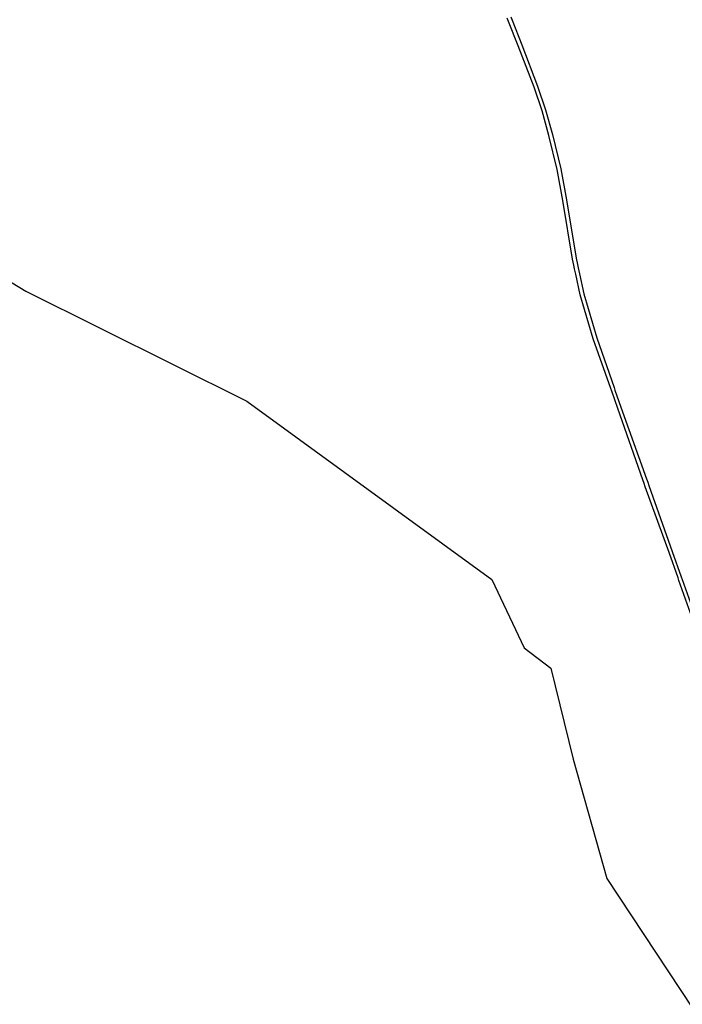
# Model space of a CAD drawing. Header units: millimetres. Extents: x 664923 to 767831, y 3118803 to 3207600.
# Tile 7 of 256: x 681004 to 684084, y 3136212 to 3140789. Entities that reach past the tile are written whole.
import ezdxf

# ---------------------------------------------------------------- set-up
doc = ezdxf.new("R2010")
doc.units = ezdxf.units.MM
doc.layers.add('roads_1', color=1, linetype='Continuous')
doc.layers.add('roads_2', color=2, linetype='Continuous')

msp = doc.modelspace()

# ---------------------------------------------------------------- linework, layer by layer
at = {"layer": 'roads_1'}
for points in [[(683275.96, 3140781.27), (683270.22, 3140795.92)], [(683287.05, 3140802.03), (683292.62, 3140787.71)], [(683292.62, 3140787.71), (683337.54, 3140672.14), (683410.41, 3140480.87), (683447.27, 3140369.4), (683480.42, 3140254.85), (683518.99, 3140096.48), (683544.81, 3139951.66), (683590, 3139680.26), (683596.3, 3139651.15)], [(683579.64, 3139647.36), (683573.41, 3139675.92), (683527.94, 3139948.85), (683502.38, 3140092.82), (683463.71, 3140251.45), (683431.98, 3140365.09), (683395.18, 3140475.35), (683320.48, 3140667.81), (683275.96, 3140781.27)], [(683583.08, 3139631.54), (683579.64, 3139647.36)], [(683596.3, 3139651.15), (683599.75, 3139635.18)], [(683751.21, 3139074.43), (683669.2, 3139305.86), (683609.52, 3139509.97), (683588.57, 3139606.35), (683583.08, 3139631.54)], [(683599.75, 3139635.18), (683605.8, 3139607.24), (683625.87, 3139514.44), (683685.91, 3139309.77), (683766.49, 3139079.41)], [(683755.6, 3139062.03), (683751.21, 3139074.43)], [(683906.3, 3138632.87), (683900.37, 3138649.32), (683783.99, 3138981.91), (683755.6, 3139062.03)], [(683766.49, 3139079.41), (683770.64, 3139067.57)], [(683770.64, 3139067.57), (683798.68, 3138987.41), (683917.52, 3138655.26), (683923.39, 3138638.62)], [(683911.64, 3138618.09), (683906.3, 3138632.87)], [(683923.39, 3138638.62), (683928.46, 3138624.21)], [(684063.84, 3138194.31), (684022.26, 3138311.42), (683911.64, 3138618.09)], [(683928.46, 3138624.21), (684036.56, 3138317.38), (684078.71, 3138199.02)], [(684068.03, 3138182.49), (684063.84, 3138194.31)], [(684357.94, 3137357.02), (684340.09, 3137413.94), (684207.15, 3137790.69), (684068.03, 3138182.49)], [(684078.71, 3138199.02), (684082.94, 3138187.15)], [(684082.94, 3138187.15), (684222.19, 3137796.11), (684355.84, 3137417.71), (684375.11, 3137363.46)]]:
    msp.add_lwpolyline(points, dxfattribs=at)
at = {"layer": 'roads_2'}
msp.add_lwpolyline([(679334.88, 3140212.49), (679939.69, 3139998.97), (680387.76, 3139918.46), (681031.83, 3139526.49), (682060.25, 3139016.22), (683199.07, 3138187.38), (683348.42, 3137869.35), (683472.86, 3137774.2), (683575.97, 3137351.5), (683732.92, 3136796.69), (684532.55, 3135585.81), (684817.33, 3135349.46), (685357.8, 3134431.58), (685419.05, 3134291.25), (685446.49, 3134245.44)], dxfattribs=at)

doc.saveas('drawing.dxf')
